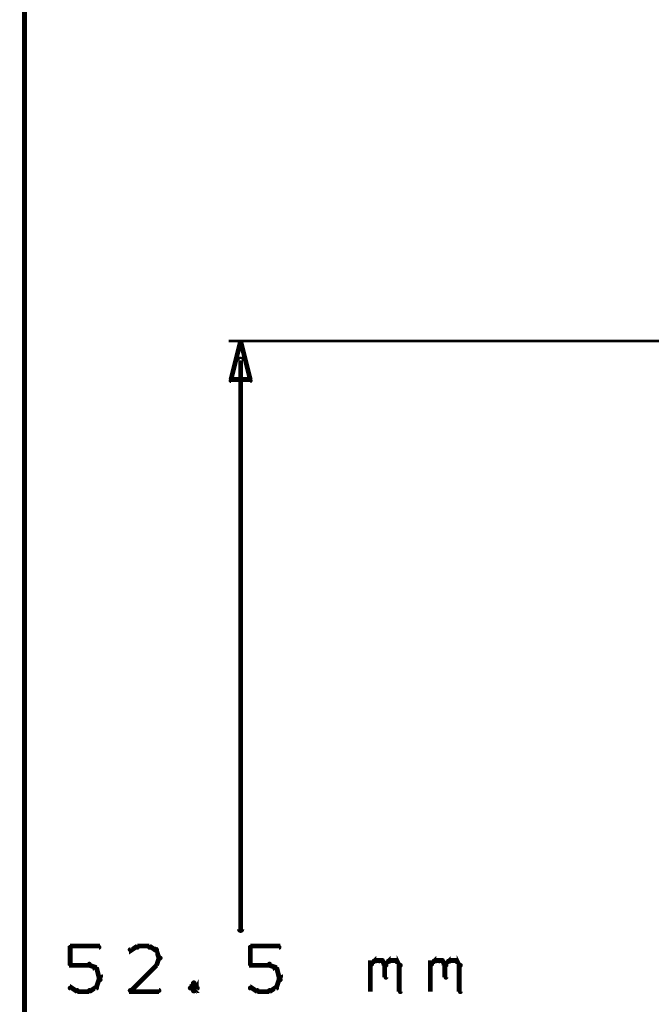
# Model space of a CAD drawing. Extents: x 98 to 599, y 121 to 517.
# Tile 42 of 77: x 373 to 400, y 192 to 233. Entities that reach past the tile are written whole.
import ezdxf

# ---------------------------------------------------------------- set-up
doc = ezdxf.new("R2010")
doc.units = 0
doc.layers.add('DIMENSIONS', color=2, linetype='CONTINUOUS')

msp = doc.modelspace()

# ---------------------------------------------------------------- linework, layer by layer
at = {"layer": 'DIMENSIONS', "color": 94}
for points in [[(373.4, 167.8, 0.1, 0.1, 1), (373.6, 167.8, 0, 0, 0), (373.5, 167.8, 0, 0, 0), (373.5, 167.8, 0.2, 0.2, 0), (373.5, 288.1, 0.2, 0.2, 0), (373.5, 288.1, 0, 0, 0), (373.5, 288.1, 0.1, 0.1, 0), (373.6, 288.1, 0.1, 0.1, 1), (373.4, 288.1, 0, 0, 0)], [(410, 219.5, 0.1, 0.1, 1), (410, 219.5, 0, 0, 0), (410, 219.5, 0, 0, 0), (410, 219.5, 0.1, 0.1, 0), (382, 219.5, 0.1, 0.1, 0), (382, 219.5, 0, 0, 0), (382, 219.5, 0.1, 0.1, 0), (382, 219.5, 0.1, 0.1, 1), (382, 219.5, 0, 0, 0)], [(382.6, 218.7, 0.1, 0.1, 1), (382.4, 218.7, 0, 0, 0), (382.5, 218.7, 0, 0, 0), (382.5, 218.7, 0.2, 0.2, 0), (382.5, 195, 0.2, 0.2, 0), (382.5, 195, 0, 0, 0), (382.5, 195, 0.1, 0.1, 0), (382.4, 195, 0.1, 0.1, 1), (382.6, 195, 0, 0, 0)], [(375.4, 194.3, 0.1, 0.1, 1), (375.4, 194.2, 0, 0, 0), (375.4, 194.3, 0, 0, 0), (375.4, 194.3, 0.2, 0.2, 0), (376.6, 194.3, 0.2, 0.2, 0), (376.6, 194.3, 0, 0, 0), (376.6, 194.3, 0.1, 0.1, 0), (376.6, 194.2, 0.1, 0.1, 1), (376.6, 194.3, 0, 0, 0)], [(375.4, 193.5, 0.1, 0.1, 1), (375.4, 193.5, 0, 0, 0), (375.4, 193.5, 0, 0, 0), (375.4, 193.5, 0.2, 0.2, 0), (375.4, 194.3, 0.2, 0.2, 0), (375.4, 194.3, 0, 0, 0), (375.4, 194.3, 0.1, 0.1, 0), (375.4, 194.3, 0.1, 0.1, 1), (375.4, 194.3, 0, 0, 0)], [(378.2, 194.2, 0.1, 0.1, 1), (378.2, 194.3, 0, 0, 0), (378.2, 194.3, 0, 0, 0), (378.2, 194.3, 0.2, 0.2, 0), (377.9, 194.1, 0.2, 0.2, 0), (377.9, 194.1, 0, 0, 0), (377.9, 194.1, 0.1, 0.1, 0), (377.9, 194.2, 0.1, 0.1, 1), (377.9, 194.1, 0, 0, 0)], [(378.7, 194.2, 0.1, 0.1, 1), (378.7, 194.3, 0, 0, 0), (378.7, 194.3, 0, 0, 0), (378.7, 194.3, 0.2, 0.2, 0), (378.2, 194.3, 0.2, 0.2, 0), (378.2, 194.3, 0, 0, 0), (378.2, 194.3, 0.1, 0.1, 0), (378.2, 194.3, 0.1, 0.1, 1), (378.2, 194.2, 0, 0, 0)], [(379, 194.1, 0.1, 0.1, 1), (379, 194.2, 0, 0, 0), (379, 194.1, 0, 0, 0), (379, 194.1, 0.2, 0.2, 0), (378.7, 194.3, 0.2, 0.2, 0), (378.7, 194.3, 0, 0, 0), (378.7, 194.3, 0.1, 0.1, 0), (378.7, 194.3, 0.1, 0.1, 1), (378.7, 194.2, 0, 0, 0)], [(382.9, 194.3, 0.1, 0.1, 1), (382.9, 194.2, 0, 0, 0), (382.9, 194.3, 0, 0, 0), (382.9, 194.3, 0.2, 0.2, 0), (384.1, 194.3, 0.2, 0.2, 0), (384.1, 194.3, 0, 0, 0), (384.1, 194.3, 0.1, 0.1, 0), (384.1, 194.2, 0.1, 0.1, 1), (384.1, 194.3, 0, 0, 0)], [(382.9, 193.5, 0.1, 0.1, 1), (382.9, 193.5, 0, 0, 0), (382.9, 193.5, 0, 0, 0), (382.9, 193.5, 0.2, 0.2, 0), (382.9, 194.3, 0.2, 0.2, 0), (382.9, 194.3, 0, 0, 0), (382.9, 194.3, 0.1, 0.1, 0), (382.9, 194.3, 0.1, 0.1, 1), (382.9, 194.3, 0, 0, 0)], [(379.1, 193.8, 0.1, 0.1, 1), (379.2, 193.8, 0, 0, 0), (379.1, 193.8, 0, 0, 0), (379.1, 193.8, 0.2, 0.2, 0), (379, 194.1, 0.2, 0.2, 0), (379, 194.1, 0, 0, 0), (379, 194.1, 0.1, 0.1, 0), (379, 194.2, 0.1, 0.1, 1), (378.9, 194.1, 0, 0, 0)], [(376.2, 193.5, 0.1, 0.1, 1), (376.2, 193.6, 0, 0, 0), (376.2, 193.5, 0, 0, 0), (376.2, 193.5, 0.2, 0.2, 0), (375.4, 193.5, 0.2, 0.2, 0), (375.4, 193.5, 0, 0, 0), (375.4, 193.5, 0.1, 0.1, 0), (375.4, 193.6, 0.1, 0.1, 1), (375.4, 193.5, 0, 0, 0)], [(376.5, 193.3, 0.1, 0.1, 1), (376.5, 193.4, 0, 0, 0), (376.5, 193.4, 0, 0, 0), (376.5, 193.4, 0.2, 0.2, 0), (376.2, 193.5, 0.2, 0.2, 0), (376.2, 193.5, 0, 0, 0), (376.2, 193.5, 0.1, 0.1, 0), (376.2, 193.6, 0.1, 0.1, 1), (376.2, 193.5, 0, 0, 0)], [(377.9, 192.5, 0.1, 0.1, 1), (377.9, 192.4, 0, 0, 0), (377.9, 192.4, 0, 0, 0), (377.9, 192.4, 0.2, 0.2, 0), (379, 193.5, 0.2, 0.2, 0), (379, 193.5, 0, 0, 0), (379, 193.5, 0.1, 0.1, 0), (379, 193.5, 0.1, 0.1, 1), (379, 193.5, 0, 0, 0)], [(378.9, 193.5, 0.1, 0.1, 1), (379, 193.5, 0, 0, 0), (379, 193.5, 0, 0, 0), (379, 193.5, 0.2, 0.2, 0), (379.1, 193.8, 0.2, 0.2, 0), (379.1, 193.8, 0, 0, 0), (379.1, 193.8, 0.1, 0.1, 0), (379.2, 193.8, 0.1, 0.1, 1), (379.1, 193.8, 0, 0, 0)], [(383.7, 193.5, 0.1, 0.1, 1), (383.7, 193.6, 0, 0, 0), (383.7, 193.5, 0, 0, 0), (383.7, 193.5, 0.2, 0.2, 0), (382.9, 193.5, 0.2, 0.2, 0), (382.9, 193.5, 0, 0, 0), (382.9, 193.5, 0.1, 0.1, 0), (382.9, 193.6, 0.1, 0.1, 1), (382.9, 193.5, 0, 0, 0)], [(384, 193.3, 0.1, 0.1, 1), (384, 193.4, 0, 0, 0), (384, 193.4, 0, 0, 0), (384, 193.4, 0.2, 0.2, 0), (383.7, 193.5, 0.2, 0.2, 0), (383.7, 193.5, 0, 0, 0), (383.7, 193.5, 0.1, 0.1, 0), (383.7, 193.6, 0.1, 0.1, 1), (383.7, 193.5, 0, 0, 0)], [(387.9, 193.5, 0.1, 0.1, 1), (387.9, 193.5, 0, 0, 0), (387.9, 193.5, 0, 0, 0), (387.9, 193.5, 0.2, 0.2, 0), (388.1, 193.7, 0.2, 0.2, 0), (388.1, 193.7, 0, 0, 0), (388.1, 193.7, 0.1, 0.1, 0), (388.1, 193.6, 0.1, 0.1, 1), (388, 193.7, 0, 0, 0)], [(387.9, 192.4, 0.1, 0.1, 1), (387.9, 192.4, 0, 0, 0), (387.9, 192.4, 0, 0, 0), (387.9, 192.4, 0.2, 0.2, 0), (387.9, 193.7, 0.2, 0.2, 0), (387.9, 193.7, 0, 0, 0), (387.9, 193.7, 0.1, 0.1, 0), (387.9, 193.7, 0.1, 0.1, 1), (387.9, 193.7, 0, 0, 0)], [(388.1, 193.7, 0.1, 0.1, 1), (388.1, 193.6, 0, 0, 0), (388.1, 193.7, 0, 0, 0), (388.1, 193.7, 0.2, 0.2, 0), (388.4, 193.7, 0.2, 0.2, 0), (388.4, 193.7, 0, 0, 0), (388.4, 193.7, 0.1, 0.1, 0), (388.4, 193.6, 0.1, 0.1, 1), (388.4, 193.7, 0, 0, 0)], [(388.4, 193.7, 0.1, 0.1, 1), (388.3, 193.6, 0, 0, 0), (388.4, 193.7, 0, 0, 0), (388.4, 193.7, 0.2, 0.2, 0), (388.5, 193.5, 0.2, 0.2, 0), (388.5, 193.5, 0, 0, 0), (388.5, 193.5, 0.1, 0.1, 0), (388.5, 193.5, 0.1, 0.1, 1), (388.6, 193.5, 0, 0, 0)], [(388.5, 193.5, 0.1, 0.1, 1), (388.6, 193.5, 0, 0, 0), (388.5, 193.5, 0, 0, 0), (388.5, 193.5, 0.2, 0.2, 0), (388.7, 193.7, 0.2, 0.2, 0), (388.7, 193.7, 0, 0, 0), (388.7, 193.7, 0.1, 0.1, 0), (388.7, 193.6, 0.1, 0.1, 1), (388.6, 193.7, 0, 0, 0)], [(388.6, 193.5, 0.1, 0.1, 1), (388.5, 193.5, 0, 0, 0), (388.5, 193.5, 0, 0, 0), (388.5, 193.5, 0.2, 0.2, 0), (388.5, 193, 0.2, 0.2, 0), (388.5, 193, 0, 0, 0), (388.5, 193, 0.1, 0.1, 0), (388.5, 193, 0.1, 0.1, 1), (388.6, 193, 0, 0, 0)], [(388.7, 193.7, 0.1, 0.1, 1), (388.7, 193.6, 0, 0, 0), (388.7, 193.7, 0, 0, 0), (388.7, 193.7, 0.2, 0.2, 0), (389, 193.7, 0.2, 0.2, 0), (389, 193.7, 0, 0, 0), (389, 193.7, 0.1, 0.1, 0), (389, 193.6, 0.1, 0.1, 1), (389, 193.7, 0, 0, 0)], [(389, 193.7, 0.1, 0.1, 1), (389, 193.6, 0, 0, 0), (389, 193.7, 0, 0, 0), (389, 193.7, 0.2, 0.2, 0), (389.1, 193.5, 0.2, 0.2, 0), (389.1, 193.5, 0, 0, 0), (389.1, 193.5, 0.1, 0.1, 0), (389.1, 193.5, 0.1, 0.1, 1), (389.2, 193.5, 0, 0, 0)], [(389.2, 193.5, 0.1, 0.1, 1), (389.1, 193.5, 0, 0, 0), (389.1, 193.5, 0, 0, 0), (389.1, 193.5, 0.2, 0.2, 0), (389.1, 192.4, 0.2, 0.2, 0), (389.1, 192.4, 0, 0, 0), (389.1, 192.4, 0.1, 0.1, 0), (389.1, 192.4, 0.1, 0.1, 1), (389.2, 192.4, 0, 0, 0)], [(390.4, 193.5, 0.1, 0.1, 1), (390.4, 193.5, 0, 0, 0), (390.4, 193.5, 0, 0, 0), (390.4, 193.5, 0.2, 0.2, 0), (390.6, 193.7, 0.2, 0.2, 0), (390.6, 193.7, 0, 0, 0), (390.6, 193.7, 0.1, 0.1, 0), (390.6, 193.6, 0.1, 0.1, 1), (390.5, 193.7, 0, 0, 0)], [(390.4, 192.4, 0.1, 0.1, 1), (390.4, 192.4, 0, 0, 0), (390.4, 192.4, 0, 0, 0), (390.4, 192.4, 0.2, 0.2, 0), (390.4, 193.7, 0.2, 0.2, 0), (390.4, 193.7, 0, 0, 0), (390.4, 193.7, 0.1, 0.1, 0), (390.4, 193.7, 0.1, 0.1, 1), (390.4, 193.7, 0, 0, 0)], [(390.6, 193.7, 0.1, 0.1, 1), (390.6, 193.6, 0, 0, 0), (390.6, 193.7, 0, 0, 0), (390.6, 193.7, 0.2, 0.2, 0), (390.9, 193.7, 0.2, 0.2, 0), (390.9, 193.7, 0, 0, 0), (390.9, 193.7, 0.1, 0.1, 0), (390.9, 193.6, 0.1, 0.1, 1), (390.9, 193.7, 0, 0, 0)], [(390.9, 193.7, 0.1, 0.1, 1), (390.8, 193.6, 0, 0, 0), (390.9, 193.7, 0, 0, 0), (390.9, 193.7, 0.2, 0.2, 0), (391, 193.5, 0.2, 0.2, 0), (391, 193.5, 0, 0, 0), (391, 193.5, 0.1, 0.1, 0), (391, 193.5, 0.1, 0.1, 1), (391.1, 193.5, 0, 0, 0)], [(391, 193.5, 0.1, 0.1, 1), (391.1, 193.5, 0, 0, 0), (391, 193.5, 0, 0, 0), (391, 193.5, 0.2, 0.2, 0), (391.2, 193.7, 0.2, 0.2, 0), (391.2, 193.7, 0, 0, 0), (391.2, 193.7, 0.1, 0.1, 0), (391.2, 193.6, 0.1, 0.1, 1), (391.1, 193.7, 0, 0, 0)], [(391.1, 193.5, 0.1, 0.1, 1), (391, 193.5, 0, 0, 0), (391, 193.5, 0, 0, 0), (391, 193.5, 0.2, 0.2, 0), (391, 193, 0.2, 0.2, 0), (391, 193, 0, 0, 0), (391, 193, 0.1, 0.1, 0), (391, 193, 0.1, 0.1, 1), (391.1, 193, 0, 0, 0)], [(391.2, 193.7, 0.1, 0.1, 1), (391.2, 193.6, 0, 0, 0), (391.2, 193.7, 0, 0, 0), (391.2, 193.7, 0.2, 0.2, 0), (391.5, 193.7, 0.2, 0.2, 0), (391.5, 193.7, 0, 0, 0), (391.5, 193.7, 0.1, 0.1, 0), (391.5, 193.6, 0.1, 0.1, 1), (391.5, 193.7, 0, 0, 0)], [(391.5, 193.7, 0.1, 0.1, 1), (391.5, 193.6, 0, 0, 0), (391.5, 193.7, 0, 0, 0), (391.5, 193.7, 0.2, 0.2, 0), (391.6, 193.5, 0.2, 0.2, 0), (391.6, 193.5, 0, 0, 0), (391.6, 193.5, 0.1, 0.1, 0), (391.6, 193.5, 0.1, 0.1, 1), (391.7, 193.5, 0, 0, 0)], [(391.7, 193.5, 0.1, 0.1, 1), (391.6, 193.5, 0, 0, 0), (391.6, 193.5, 0, 0, 0), (391.6, 193.5, 0.2, 0.2, 0), (391.6, 192.4, 0.2, 0.2, 0), (391.6, 192.4, 0, 0, 0), (391.6, 192.4, 0.1, 0.1, 0), (391.6, 192.4, 0.1, 0.1, 1), (391.7, 192.4, 0, 0, 0)], [(376.6, 193, 0.1, 0.1, 1), (376.7, 193.1, 0, 0, 0), (376.6, 193, 0, 0, 0), (376.6, 193, 0.2, 0.2, 0), (376.5, 193.4, 0.2, 0.2, 0), (376.5, 193.4, 0, 0, 0), (376.5, 193.4, 0.1, 0.1, 0), (376.5, 193.4, 0.1, 0.1, 1), (376.4, 193.3, 0, 0, 0)], [(376.6, 192.9, 0.1, 0.1, 1), (376.7, 192.9, 0, 0, 0), (376.6, 192.9, 0, 0, 0), (376.6, 192.9, 0.2, 0.2, 0), (376.6, 193, 0.2, 0.2, 0), (376.6, 193, 0, 0, 0), (376.6, 193, 0.1, 0.1, 0), (376.7, 193, 0.1, 0.1, 1), (376.6, 193, 0, 0, 0)], [(384.1, 193, 0.1, 0.1, 1), (384.2, 193.1, 0, 0, 0), (384.1, 193, 0, 0, 0), (384.1, 193, 0.2, 0.2, 0), (384, 193.4, 0.2, 0.2, 0), (384, 193.4, 0, 0, 0), (384, 193.4, 0.1, 0.1, 0), (384, 193.4, 0.1, 0.1, 1), (383.9, 193.3, 0, 0, 0)], [(384.1, 192.9, 0.1, 0.1, 1), (384.2, 192.9, 0, 0, 0), (384.1, 192.9, 0, 0, 0), (384.1, 192.9, 0.2, 0.2, 0), (384.1, 193, 0.2, 0.2, 0), (384.1, 193, 0, 0, 0), (384.1, 193, 0.1, 0.1, 0), (384.2, 193, 0.1, 0.1, 1), (384.1, 193, 0, 0, 0)], [(376.2, 192.5, 0.1, 0.1, 1), (376.2, 192.4, 0, 0, 0), (376.2, 192.4, 0, 0, 0), (376.2, 192.4, 0.2, 0.2, 0), (376.5, 192.6, 0.2, 0.2, 0), (376.5, 192.6, 0, 0, 0), (376.5, 192.6, 0.1, 0.1, 0), (376.5, 192.5, 0.1, 0.1, 1), (376.5, 192.6, 0, 0, 0)], [(376.4, 192.6, 0.1, 0.1, 1), (376.5, 192.6, 0, 0, 0), (376.5, 192.6, 0, 0, 0), (376.5, 192.6, 0.2, 0.2, 0), (376.6, 192.9, 0.2, 0.2, 0), (376.6, 192.9, 0, 0, 0), (376.6, 192.9, 0.1, 0.1, 0), (376.7, 192.9, 0.1, 0.1, 1), (376.6, 192.9, 0, 0, 0)], [(380.6, 192.7, 0.1, 0.1, 1), (380.5, 192.8, 0, 0, 0), (380.6, 192.7, 0, 0, 0), (380.6, 192.7, 0.2, 0.2, 0), (380.4, 192.6, 0.2, 0.2, 0), (380.4, 192.6, 0, 0, 0), (380.4, 192.6, 0.1, 0.1, 0), (380.4, 192.6, 0.1, 0.1, 1), (380.4, 192.5, 0, 0, 0)], [(380.4, 192.6, 0.1, 0.1, 1), (380.4, 192.5, 0, 0, 0), (380.4, 192.6, 0, 0, 0), (380.4, 192.6, 0.2, 0.2, 0), (380.6, 192.4, 0.2, 0.2, 0), (380.6, 192.4, 0, 0, 0), (380.6, 192.4, 0.1, 0.1, 0), (380.5, 192.4, 0.1, 0.1, 1), (380.6, 192.5, 0, 0, 0)], [(380.5, 192.5, 0.1, 0.1, 1), (380.6, 192.4, 0, 0, 0), (380.6, 192.4, 0, 0, 0), (380.6, 192.4, 0.2, 0.2, 0), (380.7, 192.6, 0.2, 0.2, 0), (380.7, 192.6, 0, 0, 0), (380.7, 192.6, 0.1, 0.1, 0), (380.7, 192.5, 0.1, 0.1, 1), (380.7, 192.6, 0, 0, 0)], [(380.7, 192.5, 0.1, 0.1, 1), (380.7, 192.6, 0, 0, 0), (380.7, 192.6, 0, 0, 0), (380.7, 192.6, 0.2, 0.2, 0), (380.6, 192.7, 0.2, 0.2, 0), (380.6, 192.7, 0, 0, 0), (380.6, 192.7, 0.1, 0.1, 0), (380.6, 192.8, 0.1, 0.1, 1), (380.5, 192.7, 0, 0, 0)], [(383.7, 192.5, 0.1, 0.1, 1), (383.7, 192.4, 0, 0, 0), (383.7, 192.4, 0, 0, 0), (383.7, 192.4, 0.2, 0.2, 0), (384, 192.6, 0.2, 0.2, 0), (384, 192.6, 0, 0, 0), (384, 192.6, 0.1, 0.1, 0), (384, 192.5, 0.1, 0.1, 1), (384, 192.6, 0, 0, 0)], [(383.9, 192.6, 0.1, 0.1, 1), (384, 192.6, 0, 0, 0), (384, 192.6, 0, 0, 0), (384, 192.6, 0.2, 0.2, 0), (384.1, 192.9, 0.2, 0.2, 0), (384.1, 192.9, 0, 0, 0), (384.1, 192.9, 0.1, 0.1, 0), (384.2, 192.9, 0.1, 0.1, 1), (384.1, 192.9, 0, 0, 0)], [(375.4, 192.6, 0.1, 0.1, 1), (375.4, 192.5, 0, 0, 0), (375.4, 192.6, 0, 0, 0), (375.4, 192.6, 0.2, 0.2, 0), (375.7, 192.4, 0.2, 0.2, 0), (375.7, 192.4, 0, 0, 0), (375.7, 192.4, 0.1, 0.1, 0), (375.7, 192.4, 0.1, 0.1, 1), (375.7, 192.5, 0, 0, 0)], [(375.7, 192.5, 0.1, 0.1, 1), (375.7, 192.4, 0, 0, 0), (375.7, 192.4, 0, 0, 0), (375.7, 192.4, 0.2, 0.2, 0), (376.2, 192.4, 0.2, 0.2, 0), (376.2, 192.4, 0, 0, 0), (376.2, 192.4, 0.1, 0.1, 0), (376.2, 192.4, 0.1, 0.1, 1), (376.2, 192.5, 0, 0, 0)], [(379.1, 192.4, 0.1, 0.1, 1), (379.1, 192.5, 0, 0, 0), (379.1, 192.4, 0, 0, 0), (379.1, 192.4, 0.2, 0.2, 0), (377.9, 192.4, 0.2, 0.2, 0), (377.9, 192.4, 0, 0, 0), (377.9, 192.4, 0.1, 0.1, 0), (377.9, 192.5, 0.1, 0.1, 1), (377.9, 192.4, 0, 0, 0)], [(382.9, 192.6, 0.1, 0.1, 1), (382.9, 192.5, 0, 0, 0), (382.9, 192.6, 0, 0, 0), (382.9, 192.6, 0.2, 0.2, 0), (383.2, 192.4, 0.2, 0.2, 0), (383.2, 192.4, 0, 0, 0), (383.2, 192.4, 0.1, 0.1, 0), (383.2, 192.4, 0.1, 0.1, 1), (383.2, 192.5, 0, 0, 0)], [(383.2, 192.5, 0.1, 0.1, 1), (383.2, 192.4, 0, 0, 0), (383.2, 192.4, 0, 0, 0), (383.2, 192.4, 0.2, 0.2, 0), (383.7, 192.4, 0.2, 0.2, 0), (383.7, 192.4, 0, 0, 0), (383.7, 192.4, 0.1, 0.1, 0), (383.7, 192.4, 0.1, 0.1, 1), (383.7, 192.5, 0, 0, 0)]]:
    msp.add_lwpolyline(points, format="xyseb", dxfattribs=at)
msp.add_lwpolyline([(382.5, 219.5, 0.1, 0.1, 1), (382.5, 219.5, 0, 0, 0), (382.5, 219.5, 0, 0, 0), (382.5, 219.5, 0.2, 0.2, 0), (382.9, 217.9, 0, 0, 0), (382.9, 217.9, 0.1, 0.1, 0), (382.9, 217.9, 0.1, 0.1, 1), (382.9, 217.9, 0, 0, 0), (382.9, 217.8, 0.1, 0.1, 1), (382.9, 217.9, 0, 0, 0), (382.9, 217.9, 0, 0, 0), (382.9, 217.9, 0.2, 0.2, 0), (382.1, 217.9, 0, 0, 0), (382.1, 217.9, 0.1, 0.1, 0), (382.1, 217.9, 0.1, 0.1, 1), (382.1, 217.8, 0, 0, 0), (382.1, 217.9, 0.1, 0.1, 1), (382.1, 217.9, 0, 0, 0), (382.1, 217.9, 0, 0, 0), (382.1, 217.9, 0.2, 0.2, 0), (382.5, 219.5, 0.2, 0.2, 0), (382.5, 219.5, 0, 0, 0), (382.5, 219.5, 0.1, 0.1, 0), (382.5, 219.5, 0.1, 0.1, 1), (382.5, 219.5, 0, 0, 0)], format="xyseb", close=True, dxfattribs=at)

doc.saveas('drawing.dxf')
